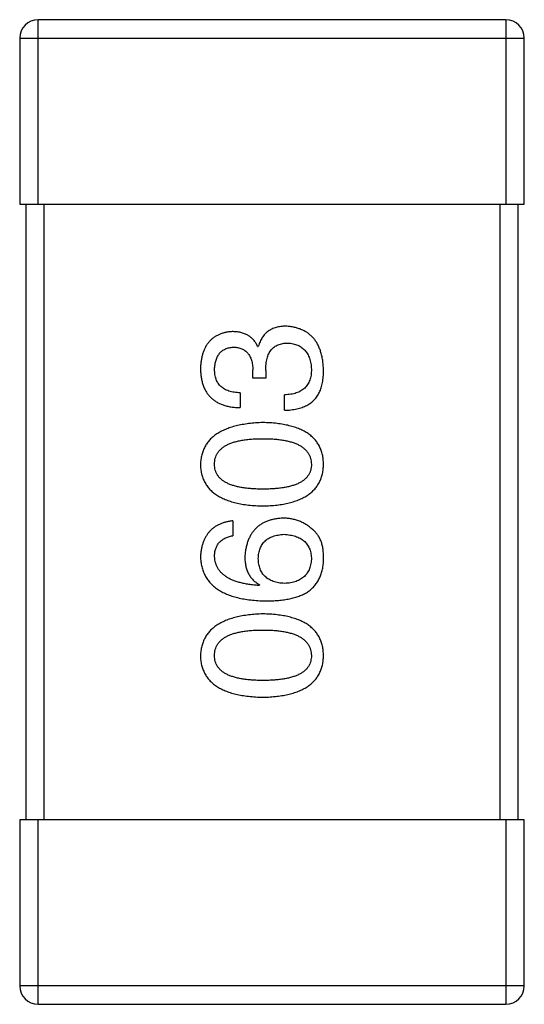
# Model space of a CAD drawing. Header units: millimetres. Extents: x 134 to 283, y 142 to 332.
# Tile 68 of 145: x 195.921 to 196.741, y 194.709 to 196.309. Entities that reach past the tile are written whole.
import ezdxf

# ---------------------------------------------------------------- set-up
doc = ezdxf.new("R2010")
doc.units = ezdxf.units.MM
doc.header["$LTSCALE"] = 0.1
doc.layers.get('0').update_dxf_attribs({"linetype": 'CONTINUOUS'})

msp = doc.modelspace()

# ---------------------------------------------------------------- linework, layer by layer
at = {"color": 7, "linetype": 'Continuous'}
for p, q in [((195.9511, 196.009), (195.9511, 196.309)), ((196.7111, 196.309), (195.9511, 196.309)), ((196.7111, 196.309), (196.7111, 196.009)), ((195.9211, 196.279), (195.9211, 196.009)), ((195.9211, 196.279), (196.7411, 196.279)), ((196.7411, 196.009), (196.7411, 196.279)), ((195.9211, 196.009), (196.7411, 196.009)), ((195.9311, 196.009), (195.9311, 195.009)), ((195.9611, 195.009), (195.9611, 196.009)), ((196.7011, 196.009), (196.7011, 195.009)), ((196.7311, 195.009), (196.7311, 196.009)), ((196.3078, 195.7781), (196.3089, 195.7781)), ((196.3001, 195.7267), (196.3001, 195.7398)), ((196.3209, 195.7387), (196.3209, 195.7267)), ((196.3209, 195.7267), (196.3001, 195.7267)), ((196.2794, 195.7026), (196.2794, 195.6786)), ((196.3515, 195.6742), (196.3515, 195.6994)), ((196.2673, 195.4945), (196.2673, 195.4705)), ((196.3111, 195.3907), (196.31, 195.3896)), ((195.9211, 195.009), (195.9211, 194.739)), ((196.7411, 195.009), (195.9211, 195.009)), ((195.9511, 194.709), (195.9511, 195.009)), ((196.7111, 195.009), (196.7111, 194.709)), ((196.7411, 194.739), (196.7411, 195.009)), ((196.7411, 194.739), (195.9211, 194.739)), ((195.9511, 194.709), (196.7111, 194.709))]:
    msp.add_line(p, q, dxfattribs=at)
for centre, start, end in [((195.9511, 196.279), 90, 180), ((196.7111, 196.279), 0, 90), ((195.9511, 194.739), 180, 270), ((196.7111, 194.739), 270, 0)]:
    msp.add_arc(centre, 0.03, start, end, dxfattribs=at)
for points, knots in [([(196.3537, 195.8108), (196.3522, 195.8108), (196.3495, 195.8108), (196.3454, 195.8103), (196.3415, 195.8098), (196.3378, 195.8088), (196.3343, 195.8077), (196.331, 195.8063), (196.3279, 195.8046), (196.3249, 195.8027), (196.3222, 195.8005), (196.3197, 195.7981), (196.3174, 195.7953), (196.3153, 195.7924), (196.3134, 195.7892), (196.3116, 195.7857), (196.3101, 195.782), (196.3093, 195.7794), (196.3089, 195.7781)], [0, 0, 0, 0, 0.071215, 0.138707, 0.20396, 0.266995, 0.327734, 0.387609, 0.445602, 0.503345, 0.561136, 0.618597, 0.677672, 0.738255, 0.799989, 0.863961, 0.930555, 1, 1, 1, 1]), ([(196.4149, 195.7398), (196.4147, 195.7425), (196.4145, 195.7479), (196.4136, 195.7556), (196.4122, 195.7628), (196.4103, 195.7696), (196.4081, 195.7758), (196.4054, 195.7815), (196.4022, 195.7868), (196.3986, 195.7915), (196.3945, 195.7957), (196.39, 195.7994), (196.385, 195.8026), (196.3796, 195.8053), (196.3738, 195.8075), (196.3675, 195.8091), (196.3607, 195.8103), (196.3561, 195.8107), (196.3537, 195.8108)], [0, 0, 0, 0, 0.078078, 0.151942, 0.221594, 0.28726, 0.350176, 0.409768, 0.467648, 0.523784, 0.578904, 0.634014, 0.689819, 0.746826, 0.805875, 0.867063, 0.931764, 1, 1, 1, 1]), ([(196.2662, 195.8021), (196.2643, 195.8019), (196.2604, 195.8016), (196.2547, 195.8005), (196.2495, 195.7991), (196.2446, 195.7972), (196.2401, 195.7949), (196.2359, 195.7922), (196.2321, 195.789), (196.2287, 195.7855), (196.2257, 195.7815), (196.223, 195.777), (196.2207, 195.7722), (196.2188, 195.767), (196.2172, 195.7613), (196.2161, 195.7552), (196.2152, 195.7488), (196.215, 195.7443), (196.2149, 195.742)], [0, 0, 0, 0, 0.067521, 0.132139, 0.193339, 0.252064, 0.309083, 0.364848, 0.420021, 0.475612, 0.532002, 0.589602, 0.649896, 0.712634, 0.778603, 0.848416, 0.922155, 1, 1, 1, 1]), ([(196.3078, 195.7781), (196.3068, 195.78), (196.3049, 195.7837), (196.3013, 195.7887), (196.2969, 195.7928), (196.292, 195.7963), (196.2864, 195.7989), (196.2802, 195.8008), (196.2734, 195.8019), (196.2687, 195.802), (196.2662, 195.8021)], [0, 0, 0, 0, 0.125227, 0.244792, 0.361427, 0.478215, 0.59667, 0.722058, 0.856314, 1, 1, 1, 1]), ([(196.2378, 195.7409), (196.2379, 195.7423), (196.238, 195.7449), (196.2385, 195.7488), (196.2392, 195.7524), (196.2401, 195.7558), (196.2412, 195.759), (196.2426, 195.7619), (196.2442, 195.7645), (196.246, 195.7669), (196.248, 195.769), (196.2503, 195.7709), (196.2527, 195.7726), (196.2555, 195.774), (196.2584, 195.7751), (196.2615, 195.776), (196.2649, 195.7766), (196.2672, 195.7768), (196.2684, 195.777)], [0, 0, 0, 0, 0.078051, 0.151197, 0.220412, 0.286742, 0.34933, 0.409464, 0.467368, 0.52298, 0.578639, 0.633998, 0.690142, 0.746855, 0.805868, 0.867776, 0.932345, 1, 1, 1, 1]), ([(196.2684, 195.777), (196.2697, 195.7769), (196.2721, 195.7767), (196.2756, 195.7762), (196.2788, 195.7754), (196.2819, 195.7743), (196.2847, 195.7729), (196.2872, 195.7713), (196.2896, 195.7694), (196.2917, 195.7672), (196.2936, 195.7647), (196.2952, 195.7619), (196.2966, 195.7589), (196.2978, 195.7556), (196.2987, 195.752), (196.2995, 195.7482), (196.2999, 195.7441), (196.3001, 195.7413), (196.3001, 195.7398)], [0, 0, 0, 0, 0.067741, 0.131599, 0.192143, 0.249977, 0.306453, 0.361639, 0.416449, 0.471489, 0.527582, 0.584873, 0.644974, 0.70814, 0.77492, 0.845909, 0.920585, 1, 1, 1, 1]), ([(196.3209, 195.7387), (196.3209, 195.7405), (196.3209, 195.744), (196.3214, 195.7491), (196.322, 195.7538), (196.3231, 195.7582), (196.3243, 195.7623), (196.3258, 195.766), (196.3277, 195.7693), (196.3298, 195.7723), (196.3322, 195.775), (196.3349, 195.7773), (196.3379, 195.7792), (196.3412, 195.7808), (196.3447, 195.782), (196.3486, 195.7829), (196.3527, 195.7834), (196.3555, 195.7835), (196.357, 195.7835)], [0, 0, 0, 0, 0.082495, 0.159728, 0.232496, 0.300725, 0.365163, 0.425859, 0.483728, 0.538892, 0.592921, 0.646195, 0.699968, 0.754746, 0.811387, 0.870806, 0.933482, 1, 1, 1, 1]), ([(196.357, 195.7835), (196.3584, 195.7834), (196.3613, 195.7832), (196.3654, 195.7824), (196.3693, 195.7815), (196.3729, 195.7801), (196.3762, 195.7785), (196.3793, 195.7766), (196.3821, 195.7743), (196.3846, 195.7718), (196.3869, 195.769), (196.3889, 195.7658), (196.3906, 195.7624), (196.3921, 195.7587), (196.3932, 195.7546), (196.3942, 195.7503), (196.3949, 195.7457), (196.3951, 195.7425), (196.3952, 195.7409)], [0, 0, 0, 0, 0.068514, 0.133941, 0.195994, 0.255362, 0.312994, 0.369441, 0.424687, 0.480522, 0.537148, 0.594801, 0.654411, 0.716817, 0.781981, 0.850498, 0.923306, 1, 1, 1, 1]), ([(196.2149, 195.742), (196.215, 195.7395), (196.2151, 195.7346), (196.216, 195.7275), (196.2173, 195.7209), (196.2192, 195.7147), (196.2215, 195.709), (196.2243, 195.7039), (196.2277, 195.6991), (196.2315, 195.6949), (196.2358, 195.6912), (196.2406, 195.6879), (196.2459, 195.6852), (196.2516, 195.6828), (196.2579, 195.681), (196.2646, 195.6797), (196.2718, 195.6788), (196.2768, 195.6787), (196.2794, 195.6786)], [0, 0, 0, 0, 0.073232, 0.142595, 0.207997, 0.270074, 0.329156, 0.386529, 0.441846, 0.496976, 0.551877, 0.607941, 0.665637, 0.725446, 0.788542, 0.855101, 0.925196, 1, 1, 1, 1]), ([(196.2794, 195.7026), (196.2777, 195.7027), (196.2744, 195.7029), (196.2697, 195.7035), (196.2653, 195.7042), (196.2612, 195.7054), (196.2575, 195.7068), (196.2541, 195.7085), (196.251, 195.7104), (196.2482, 195.7127), (196.2457, 195.7152), (196.2436, 195.7181), (196.2418, 195.7212), (196.2403, 195.7246), (196.2392, 195.7283), (196.2384, 195.7322), (196.2379, 195.7365), (196.2379, 195.7394), (196.2378, 195.7409)], [0, 0, 0, 0, 0.078134, 0.15164, 0.221358, 0.286689, 0.348614, 0.407697, 0.464247, 0.520153, 0.574432, 0.629291, 0.684538, 0.742032, 0.801329, 0.863637, 0.930123, 1, 1, 1, 1]), ([(196.3952, 195.7409), (196.3952, 195.7393), (196.3951, 195.7361), (196.3946, 195.7315), (196.3938, 195.7272), (196.3925, 195.7232), (196.391, 195.7195), (196.3891, 195.7161), (196.3869, 195.713), (196.3843, 195.7102), (196.3814, 195.7078), (196.3781, 195.7056), (196.3745, 195.7038), (196.3706, 195.7023), (196.3663, 195.7011), (196.3616, 195.7002), (196.3567, 195.6996), (196.3533, 195.6994), (196.3515, 195.6994)], [0, 0, 0, 0, 0.071272, 0.13882, 0.201858, 0.262757, 0.320043, 0.376709, 0.431462, 0.486034, 0.541209, 0.597703, 0.65589, 0.717768, 0.782056, 0.850407, 0.92277, 1, 1, 1, 1]), ([(196.4083, 195.7037), (196.4089, 195.7049), (196.4099, 195.7072), (196.4113, 195.711), (196.4124, 195.715), (196.4133, 195.7194), (196.414, 195.7241), (196.4145, 195.729), (196.4148, 195.7343), (196.4148, 195.7379), (196.4149, 195.7398)], [0, 0, 0, 0, 0.101955, 0.208983, 0.322698, 0.44339, 0.570851, 0.70629, 0.84885, 1, 1, 1, 1]), ([(196.3515, 195.6742), (196.3533, 195.6743), (196.3568, 195.6744), (196.3619, 195.6749), (196.3667, 195.6756), (196.3714, 195.6764), (196.3758, 195.6775), (196.3799, 195.6788), (196.3839, 195.6804), (196.3875, 195.6821), (196.391, 195.684), (196.3942, 195.6862), (196.3972, 195.6886), (196.3999, 195.6912), (196.4024, 195.694), (196.4046, 195.6971), (196.4067, 195.7003), (196.4078, 195.7026), (196.4083, 195.7037)], [0, 0, 0, 0, 0.078937, 0.154495, 0.226898, 0.296844, 0.363348, 0.427781, 0.48946, 0.549586, 0.607902, 0.664733, 0.720805, 0.776157, 0.831175, 0.886736, 0.943094, 1, 1, 1, 1]), ([(196.3165, 195.6543), (196.3125, 195.6541), (196.3047, 195.6538), (196.2934, 195.6527), (196.2828, 195.651), (196.273, 195.649), (196.264, 195.6465), (196.2557, 195.6434), (196.2482, 195.6399), (196.2414, 195.6359), (196.2354, 195.6314), (196.2301, 195.6265), (196.2256, 195.621), (196.2219, 195.615), (196.219, 195.6086), (196.2168, 195.6017), (196.2153, 195.5943), (196.215, 195.5892), (196.2149, 195.5866)], [0, 0, 0, 0, 0.088475, 0.171606, 0.249595, 0.322626, 0.391327, 0.455765, 0.516374, 0.573675, 0.628522, 0.681161, 0.732559, 0.783563, 0.83504, 0.887639, 0.942585, 1, 1, 1, 1]), ([(196.4149, 195.5866), (196.4148, 195.5892), (196.4145, 195.5944), (196.4133, 195.6019), (196.4112, 195.6089), (196.4085, 195.6154), (196.4049, 195.6214), (196.4006, 195.627), (196.3956, 195.632), (196.3897, 195.6365), (196.3832, 195.6405), (196.3758, 195.6439), (196.3678, 195.6469), (196.359, 195.6494), (196.3494, 195.6514), (196.3391, 195.6529), (196.3281, 195.6539), (196.3204, 195.6542), (196.3165, 195.6543)], [0, 0, 0, 0, 0.059134, 0.115603, 0.169236, 0.221572, 0.273254, 0.32474, 0.377319, 0.431815, 0.488555, 0.548609, 0.612242, 0.680182, 0.75251, 0.829782, 0.91231, 1, 1, 1, 1]), ([(196.2378, 195.5866), (196.2379, 195.5882), (196.238, 195.5915), (196.2389, 195.5963), (196.2405, 195.6007), (196.2426, 195.6048), (196.2455, 195.6086), (196.2489, 195.612), (196.2529, 195.6151), (196.2576, 195.6179), (196.2628, 195.6203), (196.2687, 195.6224), (196.2752, 195.6241), (196.2822, 195.6256), (196.2899, 195.6267), (196.2983, 195.6275), (196.3072, 195.628), (196.3133, 195.6281), (196.3165, 195.6281)], [0, 0, 0, 0, 0.050604, 0.098688, 0.145699, 0.191791, 0.238625, 0.286717, 0.337546, 0.391814, 0.449755, 0.512106, 0.579685, 0.652048, 0.730262, 0.814146, 0.904281, 1, 1, 1, 1]), ([(196.3165, 195.6281), (196.3196, 195.6281), (196.3257, 195.628), (196.3345, 195.6275), (196.3427, 195.6267), (196.3504, 195.6256), (196.3574, 195.6242), (196.3638, 195.6224), (196.3697, 195.6203), (196.3749, 195.6179), (196.3796, 195.6151), (196.3836, 195.612), (196.3871, 195.6086), (196.3899, 195.6048), (196.3922, 195.6007), (196.3939, 195.5963), (196.3949, 195.5915), (196.3951, 195.5882), (196.3952, 195.5866)], [0, 0, 0, 0, 0.094834, 0.184067, 0.267029, 0.344713, 0.417334, 0.484367, 0.546941, 0.604717, 0.65953, 0.710539, 0.759381, 0.806382, 0.853027, 0.900623, 0.949121, 1, 1, 1, 1]), ([(196.2149, 195.5866), (196.215, 195.5839), (196.2152, 195.5787), (196.2165, 195.5712), (196.2187, 195.5642), (196.2215, 195.5577), (196.2252, 195.5517), (196.2296, 195.5461), (196.2348, 195.5411), (196.2409, 195.5367), (196.2476, 195.5326), (196.2552, 195.5292), (196.2635, 195.5262), (196.2726, 195.5237), (196.2825, 195.5217), (196.2932, 195.5202), (196.3046, 195.5192), (196.3125, 195.5189), (196.3165, 195.5188)], [0, 0, 0, 0, 0.057911, 0.113262, 0.165956, 0.217443, 0.268511, 0.319665, 0.372, 0.426129, 0.483365, 0.543779, 0.607756, 0.676562, 0.749704, 0.827713, 0.911177, 1, 1, 1, 1]), ([(196.3165, 195.5461), (196.3133, 195.5461), (196.3072, 195.5462), (196.2983, 195.5467), (196.2899, 195.5475), (196.2822, 195.5485), (196.2752, 195.55), (196.2687, 195.5516), (196.2628, 195.5537), (196.2576, 195.5561), (196.2529, 195.5588), (196.2489, 195.5618), (196.2455, 195.5651), (196.2426, 195.5688), (196.2405, 195.5728), (196.2389, 195.5771), (196.238, 195.5817), (196.2379, 195.5849), (196.2378, 195.5866)], [0, 0, 0, 0, 0.096452, 0.187278, 0.271765, 0.350519, 0.423437, 0.491321, 0.554011, 0.612224, 0.666281, 0.717003, 0.764884, 0.811423, 0.856783, 0.902993, 0.950236, 1, 1, 1, 1]), ([(196.3165, 195.5188), (196.3204, 195.5189), (196.3281, 195.5192), (196.3391, 195.5202), (196.3494, 195.5217), (196.359, 195.5237), (196.3678, 195.5262), (196.3758, 195.5292), (196.3832, 195.5326), (196.3897, 195.5367), (196.3956, 195.5411), (196.4006, 195.5461), (196.4049, 195.5517), (196.4085, 195.5577), (196.4112, 195.5642), (196.4133, 195.5712), (196.4145, 195.5787), (196.4148, 195.5839), (196.4149, 195.5866)], [0, 0, 0, 0, 0.087693, 0.170223, 0.247496, 0.319826, 0.387768, 0.451403, 0.511459, 0.568358, 0.622671, 0.675251, 0.726739, 0.778422, 0.830759, 0.884394, 0.940865, 1, 1, 1, 1]), ([(196.3952, 195.5866), (196.3951, 195.5849), (196.395, 195.5817), (196.3941, 195.5771), (196.3926, 195.5728), (196.3903, 195.5688), (196.3876, 195.5651), (196.3842, 195.5618), (196.3801, 195.5588), (196.3755, 195.5561), (196.3702, 195.5537), (196.3643, 195.5516), (196.3578, 195.55), (196.3508, 195.5485), (196.3431, 195.5474), (196.3348, 195.5467), (196.3258, 195.5462), (196.3197, 195.5461), (196.3165, 195.5461)], [0, 0, 0, 0, 0.049766, 0.097012, 0.143225, 0.188786, 0.235079, 0.282962, 0.333687, 0.387747, 0.445963, 0.508657, 0.576545, 0.649868, 0.72822, 0.812712, 0.903543, 1, 1, 1, 1]), ([(196.2673, 195.4945), (196.2653, 195.4943), (196.2615, 195.4938), (196.2558, 195.4925), (196.2505, 195.4909), (196.2456, 195.4889), (196.2411, 195.4866), (196.2369, 195.4839), (196.233, 195.4808), (196.2295, 195.4774), (196.2265, 195.4735), (196.2237, 195.4693), (196.2213, 195.4648), (196.2193, 195.4598), (196.2176, 195.4545), (196.2163, 195.4489), (196.2154, 195.4429), (196.2151, 195.4387), (196.2149, 195.4366)], [0, 0, 0, 0, 0.06947, 0.136096, 0.199592, 0.260665, 0.319672, 0.377156, 0.433415, 0.489984, 0.546535, 0.604276, 0.663499, 0.725182, 0.788953, 0.855683, 0.926216, 1, 1, 1, 1]), ([(196.3493, 195.4989), (196.347, 195.4988), (196.3424, 195.4985), (196.3358, 195.4975), (196.3295, 195.4961), (196.3237, 195.4943), (196.3183, 195.492), (196.3134, 195.4892), (196.3088, 195.486), (196.3047, 195.4823), (196.301, 195.4781), (196.2977, 195.4736), (196.2949, 195.4685), (196.2924, 195.463), (196.2904, 195.457), (196.2889, 195.4506), (196.2877, 195.4438), (196.2872, 195.439), (196.287, 195.4366)], [0, 0, 0, 0, 0.071527, 0.139094, 0.20346, 0.264939, 0.323904, 0.381383, 0.437591, 0.493343, 0.549401, 0.606085, 0.664838, 0.725424, 0.788712, 0.855452, 0.925772, 1, 1, 1, 1]), ([(196.3985, 195.4792), (196.3967, 195.4808), (196.3933, 195.4839), (196.3877, 195.4879), (196.3819, 195.4913), (196.3759, 195.4941), (196.3696, 195.4962), (196.363, 195.4978), (196.3562, 195.4987), (196.3516, 195.4988), (196.3493, 195.4989)], [0, 0, 0, 0, 0.129393, 0.255335, 0.378531, 0.500878, 0.622934, 0.746191, 0.87096, 1, 1, 1, 1]), ([(196.3089, 195.4333), (196.3089, 195.4348), (196.3091, 195.4377), (196.3097, 195.442), (196.3106, 195.446), (196.3118, 195.4497), (196.3133, 195.4531), (196.3151, 195.4563), (196.3173, 195.4592), (196.3198, 195.4618), (196.3225, 195.4641), (196.3256, 195.4662), (196.329, 195.4679), (196.3327, 195.4695), (196.3367, 195.4706), (196.341, 195.4716), (196.3456, 195.4723), (196.3488, 195.4725), (196.3504, 195.4727)], [0, 0, 0, 0, 0.069884, 0.136529, 0.199638, 0.259844, 0.317774, 0.374356, 0.430026, 0.485148, 0.5409, 0.597889, 0.657472, 0.718614, 0.783613, 0.85129, 0.923712, 1, 1, 1, 1]), ([(196.3504, 195.4727), (196.3521, 195.4725), (196.3555, 195.4723), (196.3604, 195.4716), (196.3649, 195.4707), (196.3691, 195.4695), (196.3731, 195.4681), (196.3767, 195.4663), (196.38, 195.4644), (196.3829, 195.4621), (196.3856, 195.4595), (196.388, 195.4567), (196.39, 195.4536), (196.3917, 195.4503), (196.3931, 195.4467), (196.3941, 195.4428), (196.3948, 195.4387), (196.3951, 195.4359), (196.3952, 195.4344)], [0, 0, 0, 0, 0.078863, 0.153308, 0.223539, 0.289857, 0.35341, 0.413572, 0.471721, 0.528235, 0.584279, 0.638781, 0.69466, 0.751251, 0.809198, 0.869697, 0.933318, 1, 1, 1, 1]), ([(196.4149, 195.43), (196.4149, 195.4328), (196.415, 195.4382), (196.4144, 195.446), (196.4133, 195.4532), (196.4115, 195.4597), (196.4092, 195.4656), (196.4062, 195.4708), (196.4027, 195.4754), (196.3999, 195.478), (196.3985, 195.4792)], [0, 0, 0, 0, 0.156782, 0.301945, 0.436395, 0.561474, 0.678489, 0.78853, 0.894967, 1, 1, 1, 1]), ([(196.2378, 195.4366), (196.2379, 195.4388), (196.238, 195.4432), (196.2395, 195.4493), (196.2418, 195.4547), (196.2451, 195.4594), (196.2493, 195.4633), (196.2545, 195.4665), (196.2606, 195.469), (196.265, 195.47), (196.2673, 195.4705)], [0, 0, 0, 0, 0.136586, 0.261496, 0.378089, 0.490612, 0.605522, 0.725767, 0.8561, 1, 1, 1, 1]), ([(196.2149, 195.4366), (196.2151, 195.4338), (196.2154, 195.4282), (196.2168, 195.4202), (196.2191, 195.4128), (196.2222, 195.4058), (196.226, 195.3994), (196.2307, 195.3935), (196.2362, 195.3882), (196.2425, 195.3834), (196.2496, 195.3791), (196.2574, 195.3754), (196.2661, 195.3722), (196.2755, 195.3696), (196.2857, 195.3675), (196.2967, 195.366), (196.3085, 195.3648), (196.3167, 195.3646), (196.3209, 195.3645)], [0, 0, 0, 0, 0.058957, 0.115262, 0.16907, 0.221312, 0.273147, 0.324961, 0.377649, 0.432026, 0.488925, 0.549039, 0.612912, 0.680653, 0.753056, 0.830314, 0.912483, 1, 1, 1, 1]), ([(196.31, 195.3896), (196.3071, 195.3898), (196.3016, 195.3902), (196.2937, 195.3912), (196.2863, 195.3925), (196.2793, 195.3941), (196.273, 195.396), (196.2671, 195.3981), (196.2618, 195.4006), (196.257, 195.4034), (196.2527, 195.4065), (196.249, 195.4099), (196.2457, 195.4136), (196.2431, 195.4176), (196.2409, 195.4219), (196.2394, 195.4266), (196.2382, 195.4315), (196.238, 195.4349), (196.2378, 195.4366)], [0, 0, 0, 0, 0.089218, 0.173709, 0.252753, 0.326963, 0.397099, 0.462534, 0.524018, 0.582178, 0.637235, 0.689955, 0.741228, 0.791618, 0.841661, 0.892925, 0.945259, 1, 1, 1, 1]), ([(196.287, 195.4366), (196.2871, 195.434), (196.2872, 195.4289), (196.2883, 195.4215), (196.2902, 195.4148), (196.2928, 195.4087), (196.2963, 195.4032), (196.3004, 195.3983), (196.3054, 195.3941), (196.3091, 195.3918), (196.3111, 195.3907)], [0, 0, 0, 0, 0.144617, 0.279572, 0.40596, 0.526097, 0.64389, 0.760003, 0.877724, 1, 1, 1, 1]), ([(196.3515, 195.3929), (196.3498, 195.393), (196.3465, 195.3932), (196.3418, 195.3939), (196.3374, 195.3949), (196.3333, 195.3961), (196.3295, 195.3977), (196.326, 195.3995), (196.3229, 195.4016), (196.32, 195.404), (196.3175, 195.4067), (196.3153, 195.4097), (196.3134, 195.4129), (196.3119, 195.4165), (196.3106, 195.4203), (196.3097, 195.4244), (196.3091, 195.4287), (196.3089, 195.4318), (196.3089, 195.4333)], [0, 0, 0, 0, 0.076072, 0.148369, 0.216753, 0.281358, 0.342792, 0.401604, 0.458929, 0.514444, 0.569818, 0.625343, 0.681554, 0.739608, 0.800134, 0.863477, 0.929547, 1, 1, 1, 1]), ([(196.3952, 195.4344), (196.3951, 195.4328), (196.395, 195.4297), (196.3943, 195.4252), (196.3934, 195.421), (196.3921, 195.4171), (196.3906, 195.4134), (196.3886, 195.4101), (196.3864, 195.407), (196.3837, 195.4043), (196.3809, 195.4018), (196.3776, 195.3997), (196.3741, 195.3977), (196.3702, 195.3962), (196.3659, 195.3949), (196.3614, 195.3939), (196.3566, 195.3932), (196.3532, 195.393), (196.3515, 195.3929)], [0, 0, 0, 0, 0.070403, 0.137196, 0.200053, 0.260887, 0.31876, 0.37535, 0.430743, 0.485927, 0.541678, 0.598832, 0.657726, 0.719441, 0.783504, 0.851852, 0.923533, 1, 1, 1, 1]), ([(196.3886, 195.3787), (196.3907, 195.3802), (196.3946, 195.3831), (196.3998, 195.3883), (196.4042, 195.394), (196.4079, 195.4002), (196.4108, 195.4069), (196.413, 195.4142), (196.4144, 195.4219), (196.4147, 195.4273), (196.4149, 195.43)], [0, 0, 0, 0, 0.125033, 0.246266, 0.36603, 0.485265, 0.606781, 0.732144, 0.862551, 1, 1, 1, 1]), ([(196.3209, 195.3645), (196.3244, 195.3645), (196.3313, 195.3645), (196.3413, 195.3653), (196.3508, 195.3663), (196.3595, 195.3679), (196.3677, 195.3699), (196.3753, 195.3723), (196.3823, 195.3752), (196.3866, 195.3775), (196.3886, 195.3787)], [0, 0, 0, 0, 0.151498, 0.29521, 0.430242, 0.557137, 0.677306, 0.790845, 0.898111, 1, 1, 1, 1]), ([(196.3165, 195.3434), (196.3125, 195.3433), (196.3047, 195.3429), (196.2934, 195.3418), (196.2828, 195.3402), (196.273, 195.3381), (196.264, 195.3356), (196.2557, 195.3326), (196.2482, 195.3291), (196.2414, 195.325), (196.2354, 195.3205), (196.2301, 195.3156), (196.2256, 195.3101), (196.2219, 195.3042), (196.219, 195.2977), (196.2168, 195.2908), (196.2153, 195.2834), (196.215, 195.2783), (196.2149, 195.2757)], [0, 0, 0, 0, 0.088475, 0.171606, 0.249595, 0.322626, 0.391327, 0.455765, 0.516374, 0.573675, 0.628522, 0.681161, 0.732559, 0.783563, 0.83504, 0.887639, 0.942585, 1, 1, 1, 1]), ([(196.4149, 195.2757), (196.4148, 195.2783), (196.4145, 195.2835), (196.4133, 195.291), (196.4112, 195.298), (196.4085, 195.3046), (196.4049, 195.3106), (196.4006, 195.3161), (196.3956, 195.3211), (196.3897, 195.3256), (196.3832, 195.3296), (196.3758, 195.3331), (196.3678, 195.3361), (196.359, 195.3385), (196.3494, 195.3406), (196.3391, 195.342), (196.3281, 195.343), (196.3204, 195.3433), (196.3165, 195.3434)], [0, 0, 0, 0, 0.059134, 0.115603, 0.169236, 0.221572, 0.273254, 0.32474, 0.377319, 0.431815, 0.488555, 0.548609, 0.612242, 0.680182, 0.75251, 0.829782, 0.91231, 1, 1, 1, 1]), ([(196.2378, 195.2757), (196.2379, 195.2774), (196.238, 195.2806), (196.2389, 195.2854), (196.2405, 195.2898), (196.2426, 195.294), (196.2455, 195.2977), (196.2489, 195.3011), (196.2529, 195.3042), (196.2576, 195.307), (196.2628, 195.3094), (196.2687, 195.3115), (196.2752, 195.3133), (196.2822, 195.3147), (196.2899, 195.3158), (196.2983, 195.3166), (196.3072, 195.3171), (196.3133, 195.3172), (196.3165, 195.3172)], [0, 0, 0, 0, 0.050604, 0.098688, 0.145699, 0.191791, 0.238625, 0.286717, 0.337546, 0.391814, 0.449755, 0.512106, 0.579685, 0.652048, 0.730262, 0.814146, 0.904281, 1, 1, 1, 1]), ([(196.3165, 195.3172), (196.3196, 195.3172), (196.3257, 195.3171), (196.3345, 195.3166), (196.3427, 195.3158), (196.3504, 195.3147), (196.3574, 195.3133), (196.3638, 195.3115), (196.3697, 195.3094), (196.3749, 195.307), (196.3796, 195.3042), (196.3836, 195.3011), (196.3871, 195.2977), (196.3899, 195.2939), (196.3922, 195.2898), (196.3939, 195.2854), (196.3949, 195.2806), (196.3951, 195.2774), (196.3952, 195.2757)], [0, 0, 0, 0, 0.094834, 0.184067, 0.267029, 0.344713, 0.417334, 0.484367, 0.546941, 0.604717, 0.65953, 0.710539, 0.759381, 0.806382, 0.853027, 0.900623, 0.949121, 1, 1, 1, 1]), ([(196.2149, 195.2757), (196.215, 195.273), (196.2152, 195.2679), (196.2165, 195.2603), (196.2187, 195.2534), (196.2215, 195.2468), (196.2252, 195.2408), (196.2296, 195.2353), (196.2348, 195.2303), (196.2409, 195.2258), (196.2476, 195.2218), (196.2552, 195.2183), (196.2635, 195.2153), (196.2726, 195.2128), (196.2825, 195.2108), (196.2932, 195.2094), (196.3046, 195.2083), (196.3125, 195.2081), (196.3165, 195.2079)], [0, 0, 0, 0, 0.057911, 0.113262, 0.165956, 0.217443, 0.268511, 0.319665, 0.372, 0.426129, 0.483365, 0.543779, 0.607756, 0.676562, 0.749704, 0.827713, 0.911177, 1, 1, 1, 1]), ([(196.3165, 195.2353), (196.3133, 195.2353), (196.3072, 195.2353), (196.2983, 195.2358), (196.2899, 195.2366), (196.2822, 195.2376), (196.2752, 195.2391), (196.2687, 195.2408), (196.2628, 195.2428), (196.2576, 195.2452), (196.2529, 195.2479), (196.2489, 195.2509), (196.2455, 195.2543), (196.2426, 195.2579), (196.2405, 195.2619), (196.2389, 195.2662), (196.238, 195.2709), (196.2379, 195.2741), (196.2378, 195.2757)], [0, 0, 0, 0, 0.096452, 0.187278, 0.271765, 0.350519, 0.423437, 0.491321, 0.554011, 0.612224, 0.666281, 0.717003, 0.764884, 0.811423, 0.856783, 0.902993, 0.950236, 1, 1, 1, 1]), ([(196.3165, 195.2079), (196.3204, 195.2081), (196.3281, 195.2083), (196.3391, 195.2094), (196.3494, 195.2108), (196.359, 195.2128), (196.3678, 195.2153), (196.3758, 195.2183), (196.3832, 195.2218), (196.3897, 195.2258), (196.3956, 195.2303), (196.4006, 195.2353), (196.4049, 195.2408), (196.4085, 195.2468), (196.4112, 195.2534), (196.4133, 195.2604), (196.4145, 195.2679), (196.4148, 195.273), (196.4149, 195.2757)], [0, 0, 0, 0, 0.087693, 0.170223, 0.247496, 0.319826, 0.387768, 0.451403, 0.511459, 0.568358, 0.622671, 0.675251, 0.726739, 0.778422, 0.830759, 0.884394, 0.940865, 1, 1, 1, 1]), ([(196.3952, 195.2757), (196.3951, 195.2741), (196.395, 195.2709), (196.3941, 195.2662), (196.3926, 195.2619), (196.3903, 195.2579), (196.3876, 195.2542), (196.3842, 195.2509), (196.3801, 195.2479), (196.3755, 195.2452), (196.3702, 195.2428), (196.3643, 195.2408), (196.3578, 195.2391), (196.3508, 195.2376), (196.3431, 195.2366), (196.3348, 195.2358), (196.3258, 195.2353), (196.3197, 195.2353), (196.3165, 195.2353)], [0, 0, 0, 0, 0.049766, 0.097012, 0.143225, 0.188786, 0.235079, 0.282962, 0.333687, 0.387747, 0.445963, 0.508657, 0.576545, 0.649868, 0.72822, 0.812712, 0.903543, 1, 1, 1, 1])]:
    msp.add_open_spline(points, degree=3, knots=knots, dxfattribs=at)

doc.saveas('drawing.dxf')
